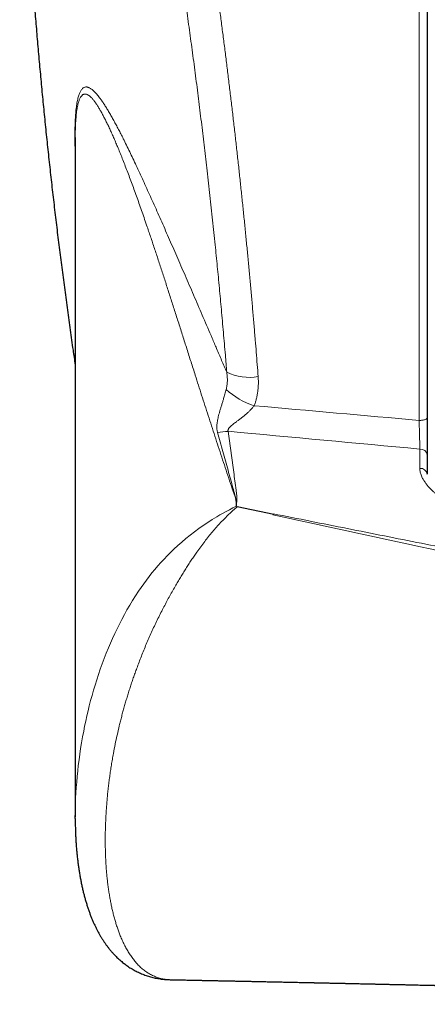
# Model space of a CAD drawing. Header units: millimetres. Extents: x 8 to 732, y 12 to 407.
# Tile 1 of 63: x 229 to 244, y 45 to 81. Entities that reach past the tile are written whole.
import ezdxf

# ---------------------------------------------------------------- set-up
doc = ezdxf.new("R2010")
doc.units = ezdxf.units.MM

msp = doc.modelspace()

# ---------------------------------------------------------------- linework, layer by layer
at = {"color": 252, "linetype": 'Continuous', "lineweight": 0}
for p, q in [((244.1, 66.209), (244.1, 101.682)), ((244.126, 64.448), (244.126, 65.155))]:
    msp.add_line(p, q, dxfattribs=at)
at = {"color": 7, "linetype": 'Continuous', "lineweight": 30}
for p, q in [((244.4, 101.382), (244.4, 66.31)), ((231.471, 76.534), (231.471, 51.645)), ((231.472, 76.595), (231.472, 76.534)), ((244.4, 64.944), (244.4, 64.237)), ((244.4, 64.237), (244.4, 64.242)), ((237.394, 63.06), (237.394, 63.205)), ((238.762, 62.758), (237.416, 63.036)), ((231.472, 51.587), (231.472, 51.705)), ((234.955, 45.671), (234.957, 45.671))]:
    msp.add_line(p, q, dxfattribs=at)
at = {"color": 252, "linetype": 'Continuous', "lineweight": 0, "flags": 128}
for points in [[(244.4, 66.31), (244.398, 66.3), (244.393, 66.289), (244.385, 66.279), (244.374, 66.269), (244.36, 66.26), (244.343, 66.251), (244.323, 66.242), (244.301, 66.235), (244.276, 66.228), (244.25, 66.222), (244.222, 66.218), (244.193, 66.214), (244.162, 66.211), (244.131, 66.209), (244.1, 66.209)], [(231.472, 51.705), (231.472, 51.756), (231.474, 51.948), (231.48, 52.141), (231.487, 52.336), (231.497, 52.532), (231.51, 52.731), (231.525, 52.93), (231.542, 53.132), (231.563, 53.335), (231.585, 53.54), (231.611, 53.746), (231.639, 53.954), (231.67, 54.163), (231.705, 54.374), (231.742, 54.587), (231.782, 54.801), (231.818, 54.984), (231.857, 55.169), (231.899, 55.355), (231.942, 55.541), (231.989, 55.729), (232.038, 55.918), (232.09, 56.108), (232.144, 56.299), (232.201, 56.491), (232.262, 56.683), (232.325, 56.877), (232.392, 57.072), (232.462, 57.267), (232.535, 57.463), (232.612, 57.66), (232.693, 57.857), (232.767, 58.031), (232.844, 58.205), (232.923, 58.379), (233.006, 58.553), (233.093, 58.728), (233.182, 58.902), (233.276, 59.076), (233.372, 59.249), (233.473, 59.422), (233.577, 59.594), (233.685, 59.765), (233.797, 59.935), (233.89, 60.071), (233.986, 60.207), (234.085, 60.341), (234.186, 60.473), (234.29, 60.605), (234.397, 60.735), (234.506, 60.863), (234.618, 60.99), (234.732, 61.114), (234.849, 61.237), (234.968, 61.358), (235.09, 61.476), (235.235, 61.611), (235.383, 61.742), (235.537, 61.873), (235.693, 62), (235.851, 62.122), (236.012, 62.241), (236.175, 62.355), (236.339, 62.465), (236.505, 62.57), (236.671, 62.672), (236.787, 62.739), (236.902, 62.804), (237.018, 62.867), (237.133, 62.928), (237.264, 62.995), (237.394, 63.06), (237.394, 63.06), (237.394, 63.06)]]:
    msp.add_lwpolyline(points, dxfattribs=at)
at = {"color": 252, "linetype": 'Continuous', "lineweight": 0}
for centre, radius, start, end in [((237.861, 69.69), 1.901, 244.2536, 279.937), ((238.847, 69.321), 2.694, 227.1632, 252.6721), ((237.098, 64.095), 1.712, 90.4147, 103.543), ((244.145, 64.897), 0.259, 10.4372, 94.2098), ((244.145, 64.188), 0.261, 12.0932, 94.0116)]:
    msp.add_arc(centre, radius, start, end, dxfattribs=at)
for centre, major_axis, ratio, start_param, end_param in [((376.864, 75.182), (311.723, -18.806), 0.059895, 4.254464, 4.276046), ((376.776, 74.478), (311.722, -19.521), 0.062137, 4.251619, 4.276728)]:
    msp.add_ellipse(centre, major_axis=major_axis, ratio=ratio, start_param=start_param, end_param=end_param, dxfattribs=at)
for points, knots in [([(231.812, 101.681), (231.824, 101.681), (231.852, 101.681), (231.898, 101.671), (231.951, 101.653), (232.008, 101.625), (232.066, 101.586), (232.126, 101.537), (232.187, 101.479), (232.249, 101.41), (232.312, 101.331), (232.376, 101.243), (232.441, 101.144), (232.508, 101.035), (232.575, 100.915), (232.643, 100.786), (232.71, 100.651), (232.774, 100.514), (232.837, 100.374), (232.9, 100.227), (232.963, 100.072), (233.028, 99.908), (233.094, 99.734), (233.161, 99.549), (233.229, 99.357), (233.297, 99.157), (233.37, 98.936), (233.448, 98.692), (233.531, 98.424), (233.614, 98.145), (233.693, 97.872), (233.768, 97.606), (233.839, 97.349), (233.91, 97.085), (233.981, 96.814), (234.053, 96.532), (234.126, 96.24), (234.201, 95.937), (234.275, 95.627), (234.35, 95.309), (234.426, 94.979), (234.504, 94.635), (234.583, 94.277), (234.663, 93.911), (234.742, 93.538), (234.822, 93.157), (234.901, 92.768), (234.981, 92.371), (235.06, 91.971), (235.138, 91.568), (235.216, 91.161), (235.293, 90.747), (235.37, 90.327), (235.447, 89.901), (235.524, 89.468), (235.601, 89.029), (235.676, 88.596), (235.748, 88.169), (235.818, 87.748), (235.888, 87.324), (235.957, 86.895), (236.026, 86.461), (236.095, 86.022), (236.164, 85.578), (236.232, 85.131), (236.299, 84.68), (236.366, 84.225), (236.433, 83.765), (236.5, 83.3), (236.566, 82.832), (236.631, 82.361), (236.696, 81.888), (236.762, 81.395), (236.83, 80.883), (236.899, 80.35), (236.968, 79.816), (237.035, 79.279), (237.101, 78.74), (237.166, 78.202), (237.23, 77.665), (237.293, 77.128), (237.354, 76.591), (237.414, 76.053), (237.473, 75.519), (237.531, 74.987), (237.586, 74.458), (237.641, 73.93), (237.695, 73.401), (237.747, 72.872), (237.799, 72.342), (237.849, 71.813), (237.898, 71.283), (237.946, 70.752), (237.993, 70.22), (238.038, 69.69), (238.08, 69.188), (238.119, 68.712), (238.155, 68.263), (238.178, 67.966), (238.189, 67.817)], [0, 0, 0, 0, 0.006799, 0.016139, 0.025477, 0.035867, 0.046259, 0.05665, 0.06704, 0.077491, 0.087945, 0.098399, 0.10885, 0.11948, 0.130112, 0.140743, 0.151373, 0.160784, 0.170198, 0.179612, 0.189025, 0.198437, 0.208209, 0.217984, 0.22776, 0.237535, 0.247308, 0.25892, 0.270534, 0.282149, 0.293761, 0.303462, 0.313166, 0.322871, 0.332574, 0.342276, 0.352349, 0.362425, 0.372501, 0.382577, 0.39265, 0.403303, 0.413958, 0.424613, 0.435267, 0.445985, 0.456705, 0.467426, 0.478144, 0.488645, 0.499147, 0.50965, 0.520151, 0.530714, 0.541279, 0.551844, 0.562408, 0.572205, 0.582004, 0.591804, 0.601603, 0.6114, 0.621276, 0.631156, 0.641036, 0.650915, 0.660792, 0.670775, 0.680762, 0.69075, 0.700738, 0.710725, 0.720708, 0.73178, 0.742857, 0.753936, 0.765015, 0.776092, 0.787164, 0.798102, 0.809043, 0.819985, 0.830926, 0.841863, 0.852595, 0.863329, 0.874063, 0.884795, 0.895597, 0.9064, 0.917203, 0.928005, 0.938955, 0.949908, 0.960861, 0.971811, 0.981207, 0.990604, 1, 1, 1, 1]), ([(237.035, 67.977), (237.027, 68.082), (237.01, 68.291), (236.981, 68.64), (236.949, 69.023), (236.913, 69.441), (236.876, 69.86), (236.839, 70.272), (236.802, 70.675), (236.765, 71.069), (236.727, 71.465), (236.688, 71.862), (236.649, 72.259), (236.607, 72.675), (236.562, 73.108), (236.515, 73.56), (236.466, 74.012), (236.417, 74.465), (236.367, 74.918), (236.316, 75.362), (236.267, 75.796), (236.217, 76.22), (236.167, 76.643), (236.116, 77.067), (236.064, 77.49), (236.011, 77.914), (235.958, 78.336), (235.904, 78.758), (235.849, 79.18), (235.793, 79.601), (235.737, 80.021), (235.68, 80.439), (235.622, 80.857), (235.564, 81.274), (235.505, 81.689), (235.446, 82.102), (235.385, 82.514), (235.325, 82.925), (235.263, 83.333), (235.202, 83.738), (235.14, 84.139), (235.077, 84.536), (235.015, 84.93), (234.952, 85.322), (234.888, 85.711), (234.824, 86.099), (234.759, 86.483), (234.694, 86.864), (234.629, 87.242), (234.563, 87.618), (234.497, 87.99), (234.431, 88.358), (234.364, 88.724), (234.296, 89.086), (234.229, 89.444), (234.161, 89.798), (234.093, 90.148), (234.025, 90.495), (233.957, 90.837), (233.888, 91.174), (233.82, 91.505), (233.752, 91.831), (233.683, 92.151), (233.615, 92.467), (233.546, 92.779), (233.477, 93.086), (233.409, 93.388), (233.34, 93.685), (233.271, 93.977), (233.202, 94.264), (233.133, 94.546), (233.065, 94.822), (232.996, 95.093), (232.927, 95.359), (232.858, 95.618), (232.79, 95.872), (232.722, 96.12), (232.653, 96.363), (232.585, 96.599), (232.519, 96.824), (232.454, 97.039), (232.39, 97.244), (232.327, 97.444), (232.264, 97.639), (232.2, 97.83), (232.136, 98.016), (232.072, 98.196), (232.009, 98.37), (231.946, 98.538), (231.883, 98.699), (231.821, 98.853), (231.758, 99.005), (231.694, 99.152), (231.629, 99.294), (231.565, 99.429), (231.501, 99.557), (231.438, 99.676), (231.376, 99.788), (231.314, 99.892), (231.254, 99.986), (231.196, 100.07), (231.14, 100.146), (231.084, 100.214), (231.029, 100.276), (230.975, 100.33), (230.921, 100.377), (230.868, 100.416), (230.816, 100.449), (230.764, 100.474), (230.713, 100.492), (230.663, 100.502), (230.614, 100.505), (230.565, 100.5), (230.517, 100.488), (230.47, 100.469), (230.424, 100.441), (230.379, 100.407), (230.334, 100.364), (230.291, 100.314), (230.249, 100.257), (230.208, 100.194), (230.168, 100.124), (230.13, 100.046), (230.092, 99.962), (230.055, 99.871), (230.019, 99.772), (229.984, 99.666), (229.95, 99.553), (229.917, 99.433), (229.885, 99.305), (229.854, 99.171), (229.824, 99.029), (229.795, 98.88), (229.767, 98.724), (229.74, 98.562), (229.714, 98.392), (229.689, 98.214), (229.665, 98.03), (229.643, 97.839), (229.621, 97.643), (229.601, 97.443), (229.583, 97.239), (229.565, 97.028), (229.548, 96.811), (229.533, 96.588), (229.518, 96.358), (229.505, 96.122), (229.493, 95.88), (229.482, 95.632), (229.472, 95.378), (229.463, 95.118), (229.455, 94.851), (229.448, 94.579), (229.443, 94.301), (229.438, 94.017), (229.435, 93.727), (229.433, 93.432), (229.432, 93.131), (229.432, 92.824), (229.434, 92.515), (229.436, 92.204), (229.44, 91.891), (229.445, 91.573), (229.451, 91.251), (229.458, 90.923), (229.466, 90.591), (229.475, 90.254), (229.485, 89.912), (229.497, 89.566), (229.509, 89.216), (229.523, 88.862), (229.533, 88.623), (229.538, 88.504)], [0, 0, 0, 0, 0.00446, 0.00892, 0.014783, 0.020647, 0.026517, 0.032387, 0.037853, 0.04332, 0.048787, 0.054266, 0.059745, 0.065224, 0.071418, 0.077611, 0.083804, 0.090015, 0.096227, 0.102437, 0.108251, 0.114066, 0.11988, 0.125694, 0.131533, 0.137374, 0.143214, 0.149054, 0.15492, 0.160786, 0.166653, 0.172519, 0.178411, 0.184304, 0.190196, 0.196089, 0.202004, 0.20792, 0.213843, 0.219765, 0.225631, 0.231498, 0.237364, 0.24323, 0.249122, 0.255014, 0.260907, 0.266799, 0.272717, 0.278636, 0.284555, 0.290473, 0.296418, 0.302363, 0.308309, 0.314254, 0.320222, 0.326191, 0.332166, 0.338142, 0.344063, 0.349985, 0.355907, 0.361828, 0.367776, 0.373724, 0.379673, 0.385621, 0.391595, 0.397571, 0.403546, 0.409521, 0.415523, 0.421525, 0.427528, 0.43353, 0.439556, 0.445583, 0.451616, 0.45765, 0.463333, 0.469016, 0.474705, 0.480394, 0.486241, 0.492089, 0.497936, 0.503783, 0.509656, 0.51553, 0.521403, 0.527276, 0.533536, 0.539796, 0.546056, 0.552316, 0.558607, 0.564899, 0.571192, 0.577483, 0.583387, 0.589292, 0.595197, 0.601101, 0.607032, 0.612963, 0.618895, 0.624826, 0.630785, 0.636744, 0.642704, 0.648662, 0.654649, 0.660636, 0.666623, 0.67261, 0.678622, 0.684634, 0.690653, 0.696672, 0.70251, 0.708349, 0.714188, 0.720026, 0.725891, 0.731757, 0.737623, 0.743488, 0.74938, 0.755273, 0.761166, 0.767058, 0.772978, 0.778898, 0.784819, 0.790739, 0.796684, 0.802629, 0.808581, 0.814534, 0.820302, 0.826072, 0.831842, 0.837611, 0.843406, 0.849202, 0.854998, 0.860793, 0.866615, 0.872438, 0.878261, 0.884082, 0.889932, 0.895781, 0.901631, 0.90748, 0.913354, 0.919228, 0.925108, 0.930988, 0.936716, 0.942443, 0.948171, 0.953898, 0.959651, 0.965405, 0.971158, 0.976911, 0.98269, 0.98847, 0.99425, 1, 1, 1, 1]), ([(231.471, 75.99), (231.47, 76.032), (231.466, 76.136), (231.463, 76.294), (231.46, 76.47), (231.458, 76.643), (231.459, 76.813), (231.462, 76.975), (231.467, 77.13), (231.474, 77.277), (231.483, 77.417), (231.493, 77.547), (231.506, 77.666), (231.52, 77.774), (231.536, 77.872), (231.553, 77.961), (231.572, 78.043), (231.592, 78.116), (231.614, 78.182), (231.637, 78.24), (231.662, 78.293), (231.69, 78.339), (231.721, 78.378), (231.752, 78.409), (231.786, 78.431), (231.82, 78.446), (231.856, 78.453), (231.892, 78.453), (231.93, 78.446), (231.969, 78.433), (232.009, 78.414), (232.05, 78.389), (232.09, 78.36), (232.128, 78.327), (232.165, 78.293), (232.202, 78.256), (232.244, 78.21), (232.29, 78.156), (232.341, 78.092), (232.402, 78.011), (232.474, 77.91), (232.555, 77.787), (232.637, 77.656), (232.719, 77.518), (232.803, 77.372), (232.888, 77.219), (232.974, 77.061), (233.06, 76.898), (233.148, 76.729), (233.245, 76.537), (233.352, 76.32), (233.471, 76.077), (233.591, 75.826), (233.714, 75.565), (233.839, 75.295), (233.968, 75.015), (234.098, 74.729), (234.232, 74.434), (234.368, 74.13), (234.507, 73.817), (234.649, 73.498), (234.792, 73.172), (234.938, 72.839), (235.087, 72.499), (235.237, 72.154), (235.389, 71.803), (235.543, 71.448), (235.698, 71.089), (235.856, 70.724), (236.014, 70.356), (236.174, 69.984), (236.336, 69.609), (236.499, 69.229), (236.669, 68.831), (236.848, 68.414), (236.973, 68.123), (237.035, 67.977)], [0, 0, 0, 0, 0.0050183, 0.012359, 0.0196961, 0.0276059, 0.0355156, 0.0434951, 0.0514746, 0.0596676, 0.0678606, 0.0761229, 0.0843852, 0.0922923, 0.1001994, 0.1081545, 0.1161097, 0.1241953, 0.1322811, 0.1404035, 0.1485261, 0.1576881, 0.1668526, 0.1760152, 0.1852518, 0.1944904, 0.2037275, 0.2130196, 0.2223131, 0.2316054, 0.2409391, 0.2502737, 0.2596076, 0.2675225, 0.2754375, 0.2833596, 0.2912818, 0.3017287, 0.3121763, 0.3226233, 0.338331, 0.3540388, 0.3692876, 0.3845364, 0.3998063, 0.4150763, 0.4299724, 0.4448686, 0.4597778, 0.4746871, 0.4939239, 0.5131608, 0.5324176, 0.5516745, 0.5713337, 0.5909929, 0.610667, 0.630341, 0.650497, 0.670653, 0.6908213, 0.7109895, 0.7313993, 0.7518092, 0.7722292, 0.7926493, 0.8130141, 0.833379, 0.8537526, 0.8741263, 0.8943608, 0.9145953, 0.9348376, 0.9550799, 0.9775386, 1, 1, 1, 1]), ([(237.374, 63.298), (237.329, 63.43), (237.24, 63.693), (237.109, 64.085), (236.979, 64.475), (236.851, 64.862), (236.725, 65.246), (236.6, 65.629), (236.477, 66.008), (236.355, 66.386), (236.234, 66.761), (236.114, 67.133), (235.996, 67.503), (235.866, 67.91), (235.724, 68.355), (235.571, 68.835), (235.42, 69.31), (235.27, 69.78), (235.122, 70.245), (234.975, 70.704), (234.829, 71.157), (234.684, 71.603), (234.541, 72.043), (234.398, 72.475), (234.256, 72.9), (234.13, 73.27), (234.021, 73.588), (233.928, 73.857), (233.835, 74.121), (233.743, 74.381), (233.651, 74.636), (233.56, 74.886), (233.469, 75.131), (233.378, 75.37), (233.289, 75.603), (233.199, 75.831), (233.111, 76.051), (233.028, 76.253), (232.95, 76.437), (232.878, 76.604), (232.807, 76.765), (232.736, 76.921), (232.666, 77.07), (232.596, 77.212), (232.528, 77.347), (232.46, 77.475), (232.393, 77.594), (232.327, 77.705), (232.262, 77.807), (232.199, 77.899), (232.147, 77.966), (232.106, 78.015), (232.076, 78.048), (232.047, 78.078), (232.018, 78.104), (231.99, 78.127), (231.959, 78.149), (231.925, 78.169), (231.89, 78.184), (231.855, 78.192), (231.821, 78.193), (231.788, 78.187), (231.758, 78.174), (231.732, 78.156), (231.71, 78.134), (231.688, 78.108), (231.666, 78.074), (231.644, 78.033), (231.622, 77.983), (231.601, 77.926), (231.582, 77.859), (231.563, 77.784), (231.546, 77.7), (231.531, 77.606), (231.517, 77.504), (231.505, 77.393), (231.495, 77.275), (231.487, 77.147), (231.48, 77.018), (231.476, 76.889), (231.473, 76.762), (231.472, 76.664), (231.472, 76.606), (231.472, 76.595)], [0, 0, 0, 0, 0.016293, 0.032587, 0.048884, 0.065182, 0.081483, 0.097784, 0.114088, 0.130393, 0.1467, 0.163008, 0.179318, 0.19563, 0.217374, 0.239119, 0.260871, 0.282623, 0.304385, 0.326146, 0.347918, 0.369689, 0.391474, 0.413259, 0.435059, 0.456858, 0.471404, 0.48595, 0.500496, 0.515057, 0.529619, 0.54418, 0.558761, 0.573343, 0.587924, 0.602531, 0.617138, 0.631745, 0.643943, 0.656141, 0.66835, 0.680559, 0.69278, 0.705001, 0.717238, 0.729474, 0.74173, 0.753985, 0.766266, 0.778546, 0.790853, 0.797012, 0.80317, 0.809128, 0.815086, 0.821049, 0.827013, 0.834994, 0.842977, 0.850958, 0.858985, 0.867014, 0.87504, 0.881103, 0.887165, 0.893242, 0.899319, 0.906141, 0.912966, 0.919791, 0.926612, 0.933579, 0.940551, 0.947523, 0.954488, 0.961285, 0.968089, 0.974892, 0.981689, 0.987327, 0.992972, 0.998619, 1, 1, 1, 1]), ([(237.015, 67.345), (237.021, 67.368), (237.032, 67.413), (237.047, 67.499), (237.057, 67.603), (237.059, 67.727), (237.052, 67.852), (237.041, 67.935), (237.035, 67.977)], [0, 0, 0, 0, 0.109463, 0.218934, 0.410837, 0.604251, 0.801599, 1, 1, 1, 1]), ([(238.189, 67.817), (238.192, 67.771), (238.198, 67.679), (238.197, 67.541), (238.19, 67.402), (238.175, 67.263), (238.152, 67.124), (238.122, 66.991), (238.087, 66.866), (238.059, 66.788), (238.045, 66.749)], [0, 0, 0, 0, 0.126732, 0.253539, 0.380263, 0.510135, 0.640101, 0.769961, 0.884825, 1, 1, 1, 1]), ([(236.697, 65.76), (236.692, 65.78), (236.683, 65.818), (236.674, 65.88), (236.67, 65.944), (236.671, 66.017), (236.678, 66.095), (236.69, 66.177), (236.706, 66.26), (236.726, 66.345), (236.75, 66.439), (236.779, 66.543), (236.813, 66.658), (236.849, 66.777), (236.885, 66.894), (236.916, 66.999), (236.943, 67.09), (236.968, 67.174), (236.992, 67.26), (237.007, 67.317), (237.015, 67.345)], [0, 0, 0, 0, 0.044364, 0.088885, 0.137404, 0.186102, 0.24478, 0.300346, 0.356058, 0.412155, 0.468368, 0.538736, 0.609343, 0.680792, 0.7526, 0.813198, 0.859646, 0.906304, 0.952979, 1, 1, 1, 1]), ([(238.045, 66.749), (238.034, 66.736), (238.013, 66.709), (237.968, 66.656), (237.907, 66.591), (237.83, 66.515), (237.747, 66.441), (237.66, 66.368), (237.57, 66.296), (237.478, 66.227), (237.398, 66.166), (237.328, 66.114), (237.27, 66.069), (237.213, 66.023), (237.168, 65.983), (237.134, 65.948), (237.111, 65.92), (237.094, 65.893), (237.083, 65.867), (237.08, 65.844), (237.08, 65.825), (237.084, 65.813), (237.086, 65.808)], [0, 0, 0, 0, 0.03635, 0.072808, 0.146363, 0.221807, 0.297711, 0.377286, 0.457179, 0.537905, 0.618878, 0.672058, 0.725334, 0.779048, 0.833058, 0.86333, 0.893851, 0.919524, 0.945752, 0.965346, 0.985492, 1, 1, 1, 1]), ([(244.126, 65.155), (244.126, 65.169), (244.126, 65.197), (244.125, 65.248), (244.123, 65.309), (244.122, 65.382), (244.12, 65.459), (244.118, 65.538), (244.116, 65.62), (244.114, 65.703), (244.112, 65.788), (244.11, 65.874), (244.107, 65.959), (244.105, 66.043), (244.103, 66.127), (244.101, 66.181), (244.1, 66.209)], [0, 0, 0, 0, 0.051073, 0.10232, 0.175615, 0.249427, 0.324862, 0.400857, 0.474398, 0.548452, 0.624121, 0.700345, 0.77394, 0.848043, 0.923745, 1, 1, 1, 1]), ([(237.086, 65.808), (237.15, 65.335), (237.23, 64.754), (237.325, 64.065), (237.36, 63.802), (237.386, 63.601), (237.398, 63.486), (237.406, 63.395), (237.411, 63.328), (237.411, 63.273), (237.407, 63.235), (237.402, 63.216), (237.396, 63.209), (237.394, 63.205)], [0, 0, 0, 0, 0.54402, 0.668889, 0.793758, 0.846899, 0.900038, 0.925769, 0.951498, 0.977185, 0.990272, 0.995229, 1, 1, 1, 1]), ([(237.374, 63.298), (237.372, 63.309), (237.36, 63.363), (237.322, 63.51), (237.227, 63.86), (237.077, 64.397), (236.888, 65.072), (236.761, 65.531), (236.697, 65.76)], [0, 0, 0, 0, 0.012597, 0.065557, 0.175568, 0.434768, 0.717375, 1, 1, 1, 1]), ([(245.593, 63.094), (245.562, 63.1), (245.497, 63.111), (245.4, 63.138), (245.303, 63.171), (245.209, 63.209), (245.112, 63.254), (245.014, 63.307), (244.915, 63.367), (244.821, 63.431), (244.731, 63.499), (244.647, 63.57), (244.563, 63.647), (244.481, 63.73), (244.403, 63.819), (244.332, 63.912), (244.269, 64.007), (244.221, 64.094), (244.185, 64.172), (244.16, 64.241), (244.141, 64.31), (244.129, 64.379), (244.127, 64.425), (244.126, 64.448)], [0, 0, 0, 0, 0.038245, 0.080512, 0.122926, 0.165397, 0.207741, 0.258295, 0.309003, 0.359834, 0.410717, 0.461544, 0.512178, 0.570152, 0.628312, 0.686495, 0.744575, 0.802481, 0.841929, 0.881529, 0.921131, 0.960634, 1, 1, 1, 1]), ([(237.416, 63.036), (237.416, 63.036), (237.366, 62.992), (237.264, 62.902), (237.111, 62.761), (236.961, 62.612), (236.811, 62.456), (236.662, 62.293), (236.515, 62.122), (236.369, 61.945), (236.224, 61.762), (236.081, 61.572), (235.952, 61.392), (235.836, 61.227), (235.733, 61.075), (235.631, 60.921), (235.531, 60.764), (235.431, 60.605), (235.333, 60.444), (235.236, 60.28), (235.134, 60.105), (235.028, 59.918), (234.917, 59.718), (234.809, 59.517), (234.7, 59.31), (234.591, 59.096), (234.483, 58.877), (234.377, 58.656), (234.275, 58.435), (234.176, 58.214), (234.081, 57.992), (233.988, 57.771), (233.899, 57.549), (233.814, 57.329), (233.737, 57.122), (233.667, 56.929), (233.604, 56.75), (233.543, 56.572), (233.485, 56.394), (233.428, 56.217), (233.374, 56.041), (233.322, 55.865), (233.271, 55.69), (233.223, 55.515), (233.177, 55.341), (233.132, 55.168), (233.076, 54.938), (233.01, 54.653), (232.938, 54.314), (232.88, 54.018), (232.835, 53.763), (232.799, 53.55), (232.767, 53.338), (232.737, 53.127), (232.709, 52.918), (232.685, 52.71), (232.662, 52.504), (232.643, 52.299), (232.626, 52.096), (232.611, 51.895), (232.599, 51.695), (232.589, 51.497), (232.581, 51.3), (232.576, 51.105), (232.574, 50.912), (232.573, 50.719), (232.576, 50.527), (232.58, 50.336), (232.588, 50.147), (232.597, 49.959), (232.61, 49.774), (232.624, 49.59), (232.642, 49.409), (232.662, 49.23), (232.684, 49.053), (232.71, 48.878), (232.738, 48.706), (232.769, 48.537), (232.803, 48.37), (232.839, 48.205), (232.879, 48.044), (232.922, 47.885), (232.968, 47.73), (233.018, 47.577), (233.07, 47.429), (233.13, 47.275), (233.197, 47.118), (233.273, 46.958), (233.354, 46.804), (233.44, 46.657), (233.532, 46.518), (233.63, 46.387), (233.734, 46.264), (233.826, 46.169), (233.904, 46.096), (233.966, 46.043), (234.03, 45.994), (234.096, 45.947), (234.163, 45.904), (234.233, 45.863), (234.304, 45.827), (234.378, 45.794), (234.453, 45.764), (234.53, 45.738), (234.609, 45.716), (234.689, 45.699), (234.771, 45.685), (234.855, 45.676), (234.917, 45.671), (234.95, 45.671), (234.955, 45.671)], [0, 0, 0, 0, 0.000002, 0.009416, 0.01883, 0.028291, 0.037752, 0.047269, 0.056786, 0.066365, 0.075943, 0.085581, 0.095237, 0.102401, 0.109565, 0.11676, 0.123955, 0.131181, 0.138406, 0.145663, 0.15292, 0.16157, 0.170221, 0.178915, 0.187609, 0.196985, 0.206362, 0.215782, 0.225202, 0.23466, 0.244118, 0.25361, 0.263103, 0.272622, 0.282149, 0.289946, 0.297743, 0.305552, 0.313361, 0.321193, 0.329026, 0.336868, 0.34471, 0.35258, 0.36045, 0.368327, 0.376205, 0.392007, 0.407822, 0.423661, 0.433895, 0.444131, 0.454375, 0.46462, 0.474873, 0.485127, 0.495389, 0.505651, 0.515921, 0.526191, 0.536468, 0.546746, 0.55703, 0.567315, 0.577605, 0.587898, 0.598354, 0.608813, 0.619279, 0.629744, 0.640217, 0.650691, 0.661174, 0.671658, 0.68215, 0.692642, 0.703146, 0.71365, 0.724165, 0.734679, 0.745206, 0.755734, 0.766273, 0.776813, 0.787366, 0.797924, 0.810403, 0.822891, 0.835387, 0.847892, 0.860408, 0.872936, 0.885476, 0.898031, 0.904709, 0.911391, 0.918082, 0.924773, 0.931476, 0.93818, 0.944896, 0.951612, 0.958343, 0.965074, 0.97182, 0.978566, 0.98533, 0.992093, 0.998874, 1, 1, 1, 1]), ([(270.21, 55.582), (269.558, 55.732), (268.255, 56.033), (266.301, 56.489), (264.348, 56.947), (262.396, 57.406), (260.444, 57.864), (258.493, 58.32), (256.541, 58.774), (254.683, 59.203), (252.919, 59.607), (251.249, 59.987), (249.579, 60.363), (247.839, 60.752), (246.031, 61.153), (243.875, 61.627), (241.442, 62.157), (239.634, 62.547), (238.73, 62.742)], [0, 0, 0, 0, 0.06205, 0.124102, 0.186157, 0.248213, 0.310281, 0.372349, 0.43442, 0.496492, 0.549562, 0.602633, 0.655704, 0.708775, 0.768376, 0.827978, 0.913989, 1, 1, 1, 1]), ([(238.743, 62.781), (239.65, 62.599), (241.464, 62.237), (244.154, 61.702), (246.811, 61.176), (249.435, 60.659), (252.06, 60.145), (254.466, 59.678), (256.652, 59.256), (258.619, 58.879), (260.586, 58.503), (262.553, 58.131), (264.521, 57.76), (267.146, 57.268), (269.115, 56.903), (270.428, 56.659)], [0, 0, 0, 0, 0.086045, 0.172091, 0.254994, 0.337898, 0.420803, 0.503707, 0.565743, 0.627779, 0.689814, 0.75185, 0.813887, 0.875924, 1, 1, 1, 1])]:
    msp.add_open_spline(points, degree=3, knots=knots, dxfattribs=at)
at = {"color": 7, "linetype": 'Continuous', "lineweight": 30}
for points, knots in [([(229.57, 87.791), (229.579, 87.608), (229.599, 87.177), (229.635, 86.5), (229.676, 85.76), (229.72, 85.02), (229.767, 84.28), (229.817, 83.54), (229.869, 82.8), (229.924, 82.061), (229.982, 81.321), (230.043, 80.582), (230.107, 79.843), (230.173, 79.105), (230.242, 78.366), (230.314, 77.628), (230.388, 76.89), (230.466, 76.153), (230.546, 75.415), (230.628, 74.678), (230.714, 73.941), (230.802, 73.205), (230.893, 72.469), (230.987, 71.733), (231.084, 70.998), (231.183, 70.262), (231.285, 69.528), (231.381, 68.854), (231.444, 68.425), (231.471, 68.242)], [0, 0, 0, 0, 0.028035, 0.06577, 0.103507, 0.141243, 0.178981, 0.216719, 0.254458, 0.292197, 0.329937, 0.367678, 0.40542, 0.443162, 0.480905, 0.518648, 0.556392, 0.594136, 0.631881, 0.669627, 0.707373, 0.74512, 0.782868, 0.820616, 0.858364, 0.896113, 0.933862, 0.971612, 1, 1, 1, 1]), ([(244.4, 66.31), (244.4, 66.276), (244.4, 66.207), (244.4, 66.1), (244.4, 65.989), (244.4, 65.878), (244.4, 65.768), (244.4, 65.659), (244.4, 65.55), (244.4, 65.443), (244.4, 65.341), (244.4, 65.242), (244.4, 65.147), (244.4, 65.066), (244.4, 64.998), (244.4, 64.962), (244.4, 64.944)], [0, 0, 0, 0, 0.073518, 0.147546, 0.223181, 0.299372, 0.37289, 0.446921, 0.522567, 0.598774, 0.672129, 0.745996, 0.821484, 0.897533, 0.94868, 1, 1, 1, 1]), ([(237.394, 63.205), (237.393, 63.211), (237.391, 63.232), (237.383, 63.263), (237.376, 63.288), (237.374, 63.298)], [0, 0, 0, 0, 0.185058, 0.68031, 1, 1, 1, 1]), ([(237.394, 63.06), (237.394, 63.057), (237.394, 63.051), (237.399, 63.045), (237.405, 63.04), (237.411, 63.037), (237.415, 63.037), (237.416, 63.036)], [0, 0, 0, 0, 0.297265, 0.515586, 0.735337, 0.929538, 1, 1, 1, 1]), ([(231.472, 51.585), (231.472, 51.569), (231.472, 51.491), (231.474, 51.353), (231.478, 51.169), (231.485, 50.989), (231.494, 50.811), (231.505, 50.636), (231.518, 50.463), (231.534, 50.294), (231.551, 50.127), (231.571, 49.963), (231.593, 49.802), (231.617, 49.643), (231.643, 49.487), (231.671, 49.334), (231.701, 49.183), (231.733, 49.035), (231.768, 48.889), (231.803, 48.75), (231.841, 48.612), (231.881, 48.478), (231.923, 48.344), (231.967, 48.213), (232.013, 48.087), (232.06, 47.965), (232.109, 47.847), (232.159, 47.732), (232.211, 47.621), (232.264, 47.514), (232.319, 47.41), (232.375, 47.31), (232.433, 47.213), (232.492, 47.12), (232.552, 47.03), (232.613, 46.944), (232.675, 46.86), (232.739, 46.78), (232.804, 46.703), (232.869, 46.629), (232.936, 46.558), (233.004, 46.491), (233.072, 46.426), (233.142, 46.364), (233.209, 46.309), (233.272, 46.259), (233.337, 46.211), (233.406, 46.161), (233.481, 46.112), (233.557, 46.065), (233.634, 46.021), (233.712, 45.98), (233.791, 45.941), (233.87, 45.904), (233.951, 45.871), (234.033, 45.84), (234.116, 45.811), (234.199, 45.785), (234.284, 45.762), (234.369, 45.741), (234.456, 45.723), (234.543, 45.708), (234.632, 45.695), (234.712, 45.686), (234.783, 45.679), (234.846, 45.675), (234.896, 45.672), (234.924, 45.672), (234.932, 45.672)], [0, 0, 0, 0, 0.005894, 0.028711, 0.051607, 0.074283, 0.096745, 0.118999, 0.14105, 0.162906, 0.18457, 0.206048, 0.227345, 0.248464, 0.26941, 0.290186, 0.310796, 0.331243, 0.351531, 0.371684, 0.390191, 0.409854, 0.429135, 0.448019, 0.466511, 0.484614, 0.502332, 0.519671, 0.536638, 0.553241, 0.569482, 0.585419, 0.600952, 0.616121, 0.630956, 0.645488, 0.659742, 0.673758, 0.687432, 0.700797, 0.713868, 0.726659, 0.739185, 0.751461, 0.763502, 0.773438, 0.783542, 0.795404, 0.807117, 0.818688, 0.830135, 0.841473, 0.852719, 0.863888, 0.874994, 0.886052, 0.897074, 0.908073, 0.919062, 0.930051, 0.941051, 0.952075, 0.963133, 0.97424, 0.981928, 0.989778, 0.997373, 1, 1, 1, 1]), ([(234.957, 45.671), (234.958, 45.671), (234.981, 45.67), (235.054, 45.669), (235.174, 45.666), (235.318, 45.664), (235.451, 45.661), (235.573, 45.658), (235.684, 45.656), (235.786, 45.654), (235.88, 45.652), (235.963, 45.65), (236.032, 45.649), (236.088, 45.648), (236.134, 45.647), (236.179, 45.646), (236.229, 45.645), (236.286, 45.644), (236.353, 45.643), (236.43, 45.641), (236.533, 45.639), (236.661, 45.636), (236.81, 45.633), (236.959, 45.63), (237.086, 45.628), (237.192, 45.625), (237.277, 45.624), (237.36, 45.622), (237.439, 45.62), (237.51, 45.619), (237.573, 45.618), (237.626, 45.616), (237.672, 45.615), (237.71, 45.615), (237.747, 45.614), (237.788, 45.613), (237.837, 45.612), (237.895, 45.611), (238.026, 45.608), (238.166, 45.605), (238.311, 45.602), (238.394, 45.6), (238.476, 45.599), (238.556, 45.597), (238.632, 45.595), (238.701, 45.594), (238.761, 45.593), (238.812, 45.592), (238.853, 45.591), (238.889, 45.59), (238.924, 45.589), (238.965, 45.588), (239.033, 45.587), (239.127, 45.585), (239.245, 45.583), (239.369, 45.58), (239.501, 45.577), (239.629, 45.574), (239.752, 45.572), (239.869, 45.569), (239.973, 45.567), (240.058, 45.565), (240.119, 45.564), (240.171, 45.563), (240.213, 45.562), (240.245, 45.561), (240.268, 45.561), (240.286, 45.56), (240.306, 45.56), (240.33, 45.559), (240.364, 45.559), (240.409, 45.558), (240.465, 45.557), (240.528, 45.555), (240.625, 45.553), (240.749, 45.55), (240.899, 45.547), (241.044, 45.544), (241.185, 45.541), (241.295, 45.539), (241.373, 45.537), (241.42, 45.536), (241.462, 45.535), (241.499, 45.534), (241.533, 45.533), (241.567, 45.533), (241.604, 45.532), (241.647, 45.531), (241.696, 45.53), (241.755, 45.528), (241.825, 45.527), (241.905, 45.525), (241.991, 45.523), (242.083, 45.521), (242.164, 45.519), (242.231, 45.518), (242.283, 45.517), (242.336, 45.516), (242.391, 45.514), (242.445, 45.513), (242.497, 45.512), (242.541, 45.511), (242.578, 45.51), (242.606, 45.51), (242.628, 45.509), (242.646, 45.509), (242.665, 45.508), (242.688, 45.508), (242.716, 45.507), (242.753, 45.506), (242.801, 45.505), (242.861, 45.504), (242.925, 45.503), (243.019, 45.5), (243.137, 45.498), (243.276, 45.495), (243.394, 45.492), (243.493, 45.49), (243.571, 45.488), (243.643, 45.486), (243.713, 45.485), (243.786, 45.483), (243.865, 45.481), (243.959, 45.479), (244.069, 45.477), (244.197, 45.474), (244.306, 45.471), (244.391, 45.469), (244.451, 45.468), (244.512, 45.467), (244.57, 45.465), (244.623, 45.464), (244.665, 45.463), (244.697, 45.462), (244.721, 45.462), (244.744, 45.461), (244.77, 45.461), (244.802, 45.46), (244.841, 45.459), (244.898, 45.458), (244.97, 45.456), (245.054, 45.454), (245.137, 45.452), (245.222, 45.45), (245.312, 45.448), (245.408, 45.446), (245.49, 45.444), (245.557, 45.442), (245.604, 45.441), (245.647, 45.44), (245.682, 45.439), (245.711, 45.439), (245.732, 45.438), (245.755, 45.438), (245.785, 45.437), (245.83, 45.436), (245.886, 45.435), (245.953, 45.433), (246.03, 45.431), (246.113, 45.429), (246.229, 45.426), (246.38, 45.423), (246.522, 45.419), (246.621, 45.417), (246.67, 45.416), (246.711, 45.415), (246.742, 45.414), (246.769, 45.413), (246.796, 45.413), (246.828, 45.412), (246.868, 45.411), (246.916, 45.41), (246.985, 45.408), (247.071, 45.406), (247.173, 45.404), (247.27, 45.401), (247.365, 45.399), (247.455, 45.397), (247.541, 45.395), (247.622, 45.393), (247.696, 45.391), (247.762, 45.389), (247.824, 45.388), (247.883, 45.386), (247.947, 45.385), (248.019, 45.383), (248.1, 45.381), (248.192, 45.379), (248.276, 45.377), (248.348, 45.375), (248.401, 45.374), (248.446, 45.372), (248.482, 45.372), (248.509, 45.371), (248.53, 45.37), (248.552, 45.37), (248.578, 45.369), (248.612, 45.368), (248.653, 45.367), (248.698, 45.366), (248.744, 45.365), (248.788, 45.364), (248.83, 45.363), (248.877, 45.362), (248.93, 45.36), (248.985, 45.359), (249.033, 45.358), (249.078, 45.357), (249.12, 45.355), (249.16, 45.354), (249.202, 45.353), (249.251, 45.352), (249.312, 45.351), (249.383, 45.349), (249.463, 45.347), (249.546, 45.345), (249.63, 45.342), (249.709, 45.34), (249.78, 45.339), (249.843, 45.337), (249.9, 45.335), (249.945, 45.334), (249.979, 45.333), (250.004, 45.333), (250.03, 45.332), (250.061, 45.331), (250.101, 45.33), (250.149, 45.329), (250.203, 45.328), (250.259, 45.326), (250.317, 45.325), (250.378, 45.323), (250.439, 45.321), (250.525, 45.319), (250.635, 45.316), (250.744, 45.313), (250.825, 45.311), (250.882, 45.31), (250.946, 45.308), (251.016, 45.306), (251.093, 45.304), (251.175, 45.302), (251.278, 45.299), (251.398, 45.296), (251.53, 45.292), (251.642, 45.289), (251.738, 45.287), (251.822, 45.284), (251.905, 45.282), (251.975, 45.28), (252.03, 45.279), (252.067, 45.278), (252.098, 45.277), (252.129, 45.276), (252.167, 45.275), (252.216, 45.273), (252.277, 45.272), (252.348, 45.27), (252.427, 45.268), (252.538, 45.264), (252.681, 45.26), (252.82, 45.256), (252.925, 45.253), (252.997, 45.251), (253.066, 45.249), (253.13, 45.248), (253.184, 45.246), (253.227, 45.245), (253.263, 45.244), (253.298, 45.243), (253.339, 45.242), (253.389, 45.24), (253.449, 45.238), (253.515, 45.237), (253.583, 45.235), (253.652, 45.233), (253.734, 45.23), (253.829, 45.227), (253.936, 45.224), (254.032, 45.221), (254.116, 45.219), (254.188, 45.217), (254.255, 45.215), (254.314, 45.213), (254.361, 45.212), (254.396, 45.211), (254.426, 45.21), (254.461, 45.209), (254.506, 45.207), (254.564, 45.205), (254.632, 45.203), (254.709, 45.201), (254.797, 45.198), (254.89, 45.196), (254.989, 45.193), (255.093, 45.189), (255.18, 45.187), (255.246, 45.185), (255.286, 45.183), (255.32, 45.182), (255.347, 45.181), (255.369, 45.181), (255.391, 45.18), (255.419, 45.179), (255.457, 45.178), (255.502, 45.177), (255.556, 45.175), (255.62, 45.173), (255.689, 45.171), (255.759, 45.168), (255.83, 45.166), (255.9, 45.164), (255.968, 45.162), (256.028, 45.16), (256.082, 45.158), (256.133, 45.156), (256.182, 45.155), (256.234, 45.153), (256.288, 45.151), (256.346, 45.15), (256.405, 45.148), (256.467, 45.146), (256.541, 45.143), (256.627, 45.14), (256.723, 45.137), (256.818, 45.134), (256.906, 45.131), (256.984, 45.128), (257.045, 45.126), (257.095, 45.125), (257.138, 45.123), (257.186, 45.122), (257.239, 45.12), (257.299, 45.118), (257.366, 45.115), (257.44, 45.113), (257.544, 45.109), (257.672, 45.105), (257.818, 45.1), (257.953, 45.095), (258.077, 45.091), (258.19, 45.086), (258.292, 45.083), (258.381, 45.08), (258.46, 45.077), (258.522, 45.074), (258.569, 45.073), (258.604, 45.071), (258.633, 45.07), (258.657, 45.069), (258.677, 45.069), (258.697, 45.068), (258.723, 45.067), (258.759, 45.066), (258.805, 45.064), (258.858, 45.062), (258.914, 45.06), (258.999, 45.057), (259.113, 45.052), (259.257, 45.047), (259.373, 45.042), (259.462, 45.039), (259.524, 45.037), (259.586, 45.034), (259.651, 45.032), (259.715, 45.029), (259.778, 45.027), (259.835, 45.024), (259.884, 45.022), (259.918, 45.021), (259.94, 45.02), (259.958, 45.019), (259.98, 45.019), (260.01, 45.017), (260.05, 45.016), (260.1, 45.014), (260.156, 45.011), (260.214, 45.009), (260.271, 45.007), (260.344, 45.004), (260.432, 45), (260.532, 44.996), (260.629, 44.992), (260.719, 44.988), (260.801, 44.985), (260.873, 44.982), (260.931, 44.979), (260.974, 44.977), (261.009, 44.976), (261.044, 44.974), (261.082, 44.973), (261.125, 44.971), (261.169, 44.969), (261.215, 44.967), (261.293, 44.963), (261.406, 44.958), (261.553, 44.952), (261.703, 44.945), (261.855, 44.938), (262.01, 44.931), (262.17, 44.923), (262.302, 44.917), (262.404, 44.912), (262.472, 44.909), (262.542, 44.906), (262.61, 44.902), (262.674, 44.899), (262.729, 44.896), (262.774, 44.894), (262.809, 44.892), (262.833, 44.891), (262.851, 44.89), (262.869, 44.889), (262.891, 44.888), (262.921, 44.887), (262.957, 44.885), (263.001, 44.883), (263.052, 44.88), (263.111, 44.877), (263.175, 44.874), (263.242, 44.87), (263.31, 44.867), (263.377, 44.863), (263.481, 44.858), (263.621, 44.85), (263.767, 44.842), (263.883, 44.836), (263.967, 44.831), (264.047, 44.827), (264.12, 44.823), (264.182, 44.819), (264.233, 44.816), (264.277, 44.814), (264.321, 44.811), (264.371, 44.808), (264.429, 44.805), (264.494, 44.801), (264.562, 44.797), (264.633, 44.793), (264.706, 44.788), (264.783, 44.784), (264.866, 44.778), (264.957, 44.773), (265.022, 44.769), (265.056, 44.767), (265.057, 44.767)], [0, 0, 0, 0, 0.00014, 0.002283, 0.007311, 0.012112, 0.016687, 0.020581, 0.024293, 0.027729, 0.030836, 0.033613, 0.036059, 0.037687, 0.039217, 0.040669, 0.042259, 0.044168, 0.046396, 0.048943, 0.051808, 0.056749, 0.061713, 0.06667, 0.07162, 0.074439, 0.077256, 0.080071, 0.082747, 0.085134, 0.087199, 0.088986, 0.090495, 0.09173, 0.092811, 0.094177, 0.095829, 0.097766, 0.099985, 0.10889, 0.111699, 0.114467, 0.117195, 0.119882, 0.122474, 0.124796, 0.126835, 0.128455, 0.129837, 0.130981, 0.132015, 0.133356, 0.135035, 0.138814, 0.14275, 0.146836, 0.151197, 0.155924, 0.159624, 0.163521, 0.167615, 0.169955, 0.171995, 0.173733, 0.17517, 0.176153, 0.176919, 0.177468, 0.178036, 0.178844, 0.179893, 0.181437, 0.183314, 0.185509, 0.187762, 0.192965, 0.197942, 0.202695, 0.207501, 0.211984, 0.213657, 0.215273, 0.216699, 0.217886, 0.218986, 0.22004, 0.221285, 0.222722, 0.22435, 0.22617, 0.228608, 0.231282, 0.234156, 0.237231, 0.240507, 0.242188, 0.243919, 0.245697, 0.247524, 0.249398, 0.251144, 0.252629, 0.253855, 0.254796, 0.255491, 0.255999, 0.256615, 0.257385, 0.258306, 0.259379, 0.261104, 0.263116, 0.265338, 0.26752, 0.272478, 0.277105, 0.281399, 0.284321, 0.286931, 0.28923, 0.291462, 0.293921, 0.296551, 0.299383, 0.30328, 0.307533, 0.312175, 0.314105, 0.316095, 0.318145, 0.320183, 0.321939, 0.323386, 0.32438, 0.325147, 0.325809, 0.326668, 0.327738, 0.329019, 0.33051, 0.333453, 0.336232, 0.338841, 0.341782, 0.344689, 0.347862, 0.351301, 0.352932, 0.354568, 0.355991, 0.357174, 0.358119, 0.358825, 0.359321, 0.360393, 0.361861, 0.363725, 0.365985, 0.36862, 0.371408, 0.374288, 0.380202, 0.386469, 0.388412, 0.390064, 0.391416, 0.392469, 0.393231, 0.394058, 0.395139, 0.396474, 0.398062, 0.399872, 0.403376, 0.406699, 0.41, 0.413119, 0.416123, 0.419016, 0.421725, 0.424142, 0.426437, 0.428324, 0.430285, 0.432349, 0.434717, 0.437428, 0.440483, 0.44388, 0.445854, 0.447625, 0.449141, 0.450402, 0.451212, 0.451866, 0.452504, 0.453372, 0.454496, 0.455864, 0.457445, 0.458998, 0.460463, 0.461843, 0.463136, 0.46523, 0.467049, 0.468622, 0.470097, 0.471494, 0.472815, 0.474058, 0.475716, 0.477734, 0.480115, 0.482835, 0.485637, 0.488445, 0.491261, 0.493433, 0.495603, 0.497537, 0.499119, 0.500115, 0.500894, 0.501639, 0.502659, 0.503986, 0.505604, 0.507491, 0.509368, 0.511151, 0.513343, 0.515375, 0.517247, 0.521949, 0.526358, 0.528116, 0.529993, 0.532099, 0.534435, 0.537001, 0.539789, 0.542572, 0.54736, 0.551744, 0.555723, 0.558528, 0.561307, 0.564062, 0.566785, 0.568296, 0.569533, 0.570496, 0.571436, 0.572571, 0.574296, 0.576337, 0.578693, 0.58136, 0.584168, 0.589804, 0.5956, 0.597962, 0.60035, 0.60274, 0.604869, 0.606664, 0.608104, 0.609221, 0.610273, 0.611583, 0.613286, 0.61529, 0.617542, 0.61982, 0.6221, 0.62438, 0.627968, 0.631559, 0.635069, 0.637563, 0.639937, 0.642192, 0.644311, 0.645733, 0.646895, 0.647805, 0.648718, 0.650356, 0.6523, 0.654549, 0.657104, 0.66, 0.663255, 0.666417, 0.669857, 0.673573, 0.675086, 0.676425, 0.677549, 0.678458, 0.679153, 0.679709, 0.680685, 0.681933, 0.683452, 0.685244, 0.687258, 0.68979, 0.692128, 0.694275, 0.696848, 0.699077, 0.701021, 0.702827, 0.704501, 0.706044, 0.707704, 0.709693, 0.711486, 0.713481, 0.715564, 0.717655, 0.72084, 0.724043, 0.72726, 0.730237, 0.732834, 0.735051, 0.736325, 0.737753, 0.739336, 0.741082, 0.743055, 0.745273, 0.747734, 0.750389, 0.755593, 0.760434, 0.764912, 0.769031, 0.772792, 0.77614, 0.77914, 0.781771, 0.784029, 0.785327, 0.786461, 0.787429, 0.788232, 0.78887, 0.789438, 0.79024, 0.791425, 0.792993, 0.794846, 0.796702, 0.798545, 0.803312, 0.80799, 0.812846, 0.814835, 0.81687, 0.818951, 0.821078, 0.823251, 0.825357, 0.827352, 0.828955, 0.830168, 0.8307, 0.831212, 0.831929, 0.832856, 0.834234, 0.835911, 0.837843, 0.839778, 0.841672, 0.843525, 0.847017, 0.850354, 0.853536, 0.856564, 0.859331, 0.861716, 0.863721, 0.865007, 0.866069, 0.867129, 0.868531, 0.869873, 0.871359, 0.872874, 0.874419, 0.879147, 0.884068, 0.889038, 0.894049, 0.899117, 0.904417, 0.909995, 0.912217, 0.914478, 0.916781, 0.919121, 0.921276, 0.9231, 0.924593, 0.925758, 0.926523, 0.927024, 0.927543, 0.928288, 0.929261, 0.93046, 0.931885, 0.93359, 0.935535, 0.937716, 0.939975, 0.942213, 0.944428, 0.946621, 0.952537, 0.958286, 0.961155, 0.963981, 0.966702, 0.969097, 0.971146, 0.97285, 0.97421, 0.975532, 0.977182, 0.979169, 0.981306, 0.983572, 0.985969, 0.988348, 0.990851, 0.993593, 0.996605, 0.999886, 1, 1, 1, 1])]:
    msp.add_open_spline(points, degree=3, knots=knots, dxfattribs=at)

doc.saveas('drawing.dxf')
